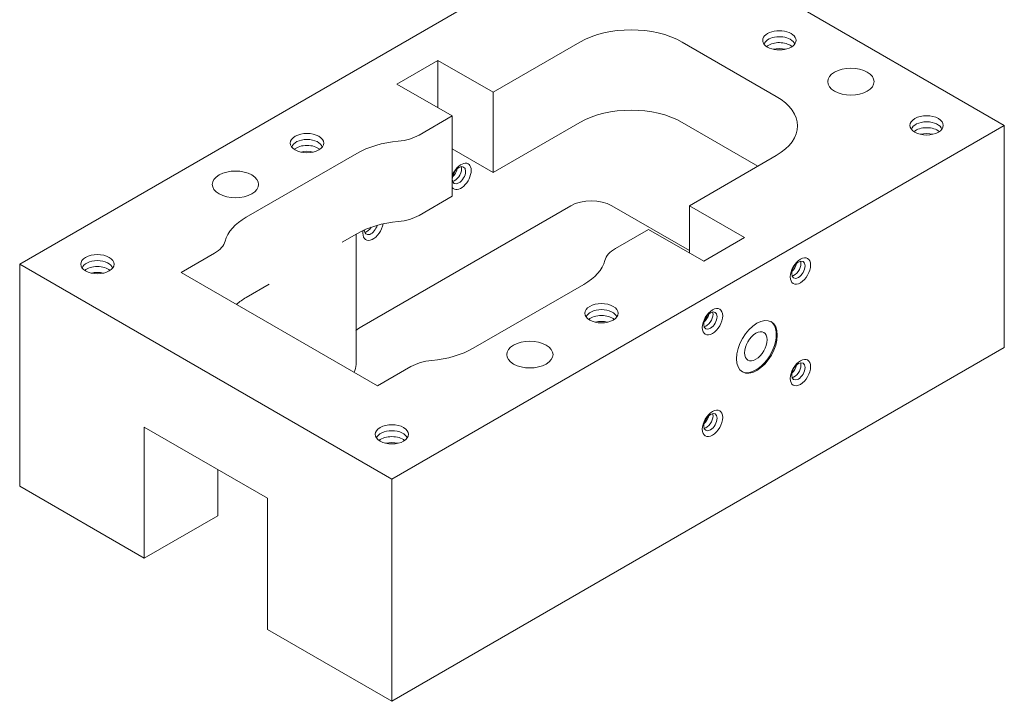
# Model space of a CAD drawing. Header units: millimetres. Extents: x -259 to 118, y 110 to 585.
# Tile 9 of 22: x 39 to 107, y 281 to 328. Entities that reach past the tile are written whole.
import ezdxf

# ---------------------------------------------------------------- set-up
doc = ezdxf.new("R2010")
doc.units = ezdxf.units.MM
doc.header["$MEASUREMENT"] = 0

msp = doc.modelspace()

# ---------------------------------------------------------------- linework, layer by layer
at = {"color": 0, "linetype": 'Continuous', "lineweight": 0, "extrusion": (-2.77556e-17, 0.816497, 0.57735)}
for p, q in [((81.11, 335.259), (38.754, 310.805)), ((81.11, 335.259), (106.849, 320.399)), ((71.493, 322.685), (77.504, 326.155)), ((84.575, 326.155), (91.08, 322.399)), ((64.847, 323.256), (67.675, 324.889)), ((67.675, 321.623), (67.675, 324.889)), ((67.675, 324.889), (71.493, 322.685)), ((68.665, 321.052), (64.847, 323.256)), ((71.493, 322.685), (71.493, 317.133)), ((66.377, 319.731), (68.665, 321.052)), ((68.665, 315.5), (68.665, 321.052)), ((106.849, 320.399), (64.493, 295.945)), ((77.504, 320.603), (71.493, 317.133)), ((89.808, 317.582), (84.575, 320.603)), ((106.849, 305.048), (106.849, 320.399)), ((71.493, 317.133), (68.665, 318.766)), ((54.426, 314.056), (62.063, 318.465)), ((85.07, 314.846), (91.08, 318.317)), ((68.665, 315.5), (66.377, 314.178)), ((62.407, 306.498), (76.867, 314.846)), ((85.07, 311.744), (79.696, 314.846)), ((85.07, 314.846), (85.07, 311.58)), ((88.888, 312.642), (85.07, 314.846)), ((62.063, 312.913), (61.047, 312.327)), ((62.013, 303.876), (62.013, 312.885)), ((79.953, 311.892), (82.241, 313.213)), ((82.241, 313.213), (86.06, 311.009)), ((86.06, 311.009), (88.888, 312.642)), ((49.928, 310.234), (52.234, 311.566)), ((38.754, 295.455), (38.754, 310.805)), ((38.754, 310.805), (64.493, 295.945)), ((49.928, 310.234), (63.504, 302.396)), ((56.007, 309.417), (54.426, 308.504)), ((70.124, 304.992), (77.762, 309.402)), ((64.493, 280.594), (106.849, 305.048)), ((63.504, 302.396), (65.811, 303.727)), ((47.367, 290.482), (47.367, 299.545)), ((47.367, 299.545), (55.881, 294.63)), ((52.459, 296.605), (52.459, 293.422)), ((64.493, 280.594), (64.493, 295.945)), ((38.754, 295.455), (47.367, 290.482)), ((55.881, 285.567), (55.881, 294.63)), ((52.459, 293.422), (47.367, 290.482)), ((64.493, 280.594), (55.881, 285.567))]:
    msp.add_line(p, q, dxfattribs=at)
at = {"color": 0, "linetype": 'Continuous', "lineweight": 0, "extrusion": (1.03002e-16, -1.84432e-29, -1)}
msp.add_ellipse((81.039, 324.114), major_axis=(5, 0), ratio=0.57735, start_param=-2.356194, end_param=-0.785398, dxfattribs=at)
at = {"color": 0, "linetype": 'Continuous', "lineweight": 0, "extrusion": (5.58318e-17, 4.1556e-32, -1)}
msp.add_ellipse((91.292, 326.277), major_axis=(-1.154, 0), ratio=0.57735, start_param=2.356194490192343, end_param=8.63937979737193, dxfattribs=at)
at = {"color": 0, "linetype": 'Continuous', "lineweight": 0}
for centre, major_axis, start_param, end_param in [((91.292, 325.91), (-1.067, 0), -2.356194, -0.157263), ((91.292, 325.91), (1.067, 0), 0.157263, 0.785398), ((91.292, 325.502), (-1.067, 0), -2.356194, -0.597408), ((91.292, 325.093), (-1.067, 0), -1.98113, -1.160463), ((91.292, 325.502), (-1.067, 0), -2.544184, -2.356194), ((96.242, 323.42), (-1.6, 0), -5.497787, 0.785398), ((87.545, 320.358), (5, 0), -0.785398, 0.785398), ((81.039, 318.562), (-5, 0), -2.356194, -0.785398), ((101.475, 320.399), (1.154, 0), -5.497787, 0.785398), ((101.475, 320.031), (1.067, 0), 0.157263, 2.98433), ((101.475, 319.623), (-1.067, 0), -2.544184, -0.597408), ((64.538, 320.792), (2.6, 0), -1.416103, -0.785398), ((101.475, 319.215), (-1.067, 0), -1.98113, -1.160463), ((69.273, 316.871), (-0.5, -0.866), -0.248774, 4.961163), ((65.74, 310.79), (-5.2, 0), -1.416103, -0.785398), ((63.192, 313.36), (-0.5, -0.866), -0.785398, 2.152459), ((63.192, 313.36), (-0.5, -0.866), -1.004536, -0.785398), ((50.396, 312.627), (2.6, 0), -0.785398, -0.154693), ((74.085, 311.525), (5.2, 0), -0.785398, -0.154693), ((58.103, 306.381), (-5.2, 0), -0.785398, -0.579768), ((78.989, 307.416), (1.154, 0), -5.497787, 0.785398), ((78.989, 307.049), (1.067, 0), 0.157263, 2.98433), ((78.989, 306.641), (-1.067, 0), -2.544184, -0.597408), ((78.989, 306.232), (-1.067, 0), -1.98113, -1.160463), ((89.666, 305.13), (1, 1.732), -0.785398, -0.035363), ((89.666, 305.13), (-1, -1.732), 0.035363, 2.356194), ((74.039, 304.559), (-1.6, 0), -5.497787, 0.785398), ((66.447, 307.115), (5.2, 0), -1.416103, -0.785398), ((58.714, 303.876), (3.299, 0), -0.287913, 0), ((64.493, 299.047), (1.154, 0), -5.497787, 0.785398), ((64.493, 298.68), (1.067, 0), 0.157263, 2.98433), ((64.493, 298.272), (-1.067, 0), -2.544184, -0.597408), ((64.493, 297.863), (-1.067, 0), -1.98113, -1.160463)]:
    msp.add_ellipse(centre, major_axis=major_axis, ratio=0.57735, start_param=start_param, end_param=end_param, dxfattribs=at)
at = {"color": 0, "linetype": 'Continuous', "lineweight": 0, "extrusion": (5.52439e-17, -3.55479e-32, -1)}
for centre in [(58.624, 319.174), (44.128, 310.805)]:
    msp.add_ellipse(centre, major_axis=(-1.154, 0), ratio=0.57735, start_param=-3.926991, end_param=2.356194, dxfattribs=at)
at = {"color": 0, "linetype": 'Continuous', "lineweight": 0, "extrusion": (-3.46006e-17, -3.33067e-16, -1)}
for centre in [(58.624, 318.806), (44.128, 310.437)]:
    msp.add_ellipse(centre, major_axis=(-1.067, 0), ratio=0.57735, start_param=0.157263, end_param=2.98433, dxfattribs=at)
at = {"color": 0, "linetype": 'Continuous', "lineweight": 0, "extrusion": (9.52419e-17, -1.70431e-29, -1)}
for centre in [(58.624, 318.398), (44.128, 310.029)]:
    msp.add_ellipse(centre, major_axis=(1.067, 0), ratio=0.57735, start_param=-2.544184, end_param=-0.597408, dxfattribs=at)
at = {"color": 0, "linetype": 'Continuous', "lineweight": 0, "extrusion": (-9.01568e-17, -2.22045e-16, -1)}
msp.add_ellipse((65.74, 316.342), major_axis=(5.2, 0), ratio=0.57735, start_param=-2.356194, end_param=-1.72549, dxfattribs=at)
at = {"color": 0, "linetype": 'Continuous', "lineweight": 0, "extrusion": (-3.53624e-17, -1.11022e-16, -1)}
for centre in [(58.624, 317.99), (44.128, 309.621)]:
    msp.add_ellipse(centre, major_axis=(1.067, 0), ratio=0.57735, start_param=-1.98113, end_param=-1.160463, dxfattribs=at)
at = {"color": 0, "linetype": 'Continuous', "lineweight": 0, "extrusion": (-4.2938e-17, -1.11022e-16, -1)}
msp.add_ellipse((53.674, 316.316), major_axis=(1.6, 0), ratio=0.57735, start_param=-3.926991, end_param=2.356194, dxfattribs=at)
at = {"color": 0, "linetype": 'Continuous', "lineweight": 0, "extrusion": (-2.71844e-16, 2.8752e-17, -1)}
for centre in [(69.131, 316.953), (92.607, 310.421), (86.526, 306.91), (92.607, 303.399), (86.526, 299.888)]:
    msp.add_ellipse(centre, major_axis=(0.327, 0.566), ratio=0.57735, start_param=-5.497787, end_param=0.785398, dxfattribs=at)
at = {"color": 0, "linetype": 'Continuous', "lineweight": 0, "extrusion": (-9.98667e-17, -6.4407e-18, -1)}
for centre, start_param, end_param in [((68.566, 317.279), -2.095435, -1.046158), ((68.849, 317.116), -2.356194, -0.447544)]:
    msp.add_ellipse(centre, major_axis=(-0.327, -0.566), ratio=0.57735, start_param=start_param, end_param=end_param, dxfattribs=at)
at = {"color": 0, "linetype": 'Continuous', "lineweight": 0, "extrusion": (-1.96015e-16, 4.90704e-17, -1)}
msp.add_ellipse((68.849, 317.116), major_axis=(-0.327, -0.566), ratio=0.57735, start_param=-2.694049, end_param=-2.356194, dxfattribs=at)
at = {"color": 0, "linetype": 'Continuous', "lineweight": 0, "extrusion": (-4.93843e-18, 1.11022e-16, -1)}
msp.add_ellipse((78.282, 314.03), major_axis=(2, 0), ratio=0.57735, start_param=-2.356194, end_param=-0.785398, dxfattribs=at)
at = {"color": 0, "linetype": 'Continuous', "lineweight": 0, "extrusion": (4.943e-17, 5.55112e-17, -1)}
msp.add_ellipse((58.103, 311.933), major_axis=(-5.2, 0), ratio=0.57735, start_param=0.154693, end_param=0.785398, dxfattribs=at)
at = {"color": 0, "linetype": 'Continuous', "lineweight": 0, "extrusion": (-2.8275e-17, -2.77556e-16, -1)}
msp.add_ellipse((64.538, 315.24), major_axis=(-2.6, 0), ratio=0.57735, start_param=-2.356194, end_param=-1.72549, dxfattribs=at)
at = {"color": 0, "linetype": 'Continuous', "lineweight": 0, "extrusion": (-2.4037e-16, 1.38778e-16, -1)}
msp.add_ellipse((63.05, 313.442), major_axis=(-0.327, -0.566), ratio=0.57735, start_param=-1.98038, end_param=0.791273, dxfattribs=at)
at = {"color": 0, "linetype": 'Continuous', "lineweight": 0, "extrusion": (-2.77556e-17, -4.80741e-17, -1)}
msp.add_ellipse((62.767, 313.605), major_axis=(-0.327, -0.566), ratio=0.57735, start_param=-1.475913, end_param=-0.447544, dxfattribs=at)
at = {"color": 0, "linetype": 'Continuous', "lineweight": 0, "extrusion": (-1.84485e-17, 1.63011e-33, -1)}
msp.add_ellipse((81.791, 310.831), major_axis=(-2.6, 0), ratio=0.57735, start_param=0.154693, end_param=0.785398, dxfattribs=at)
at = {"color": 0, "linetype": 'Continuous', "lineweight": 0, "extrusion": (-1.64541e-16, 1.59096e-16, -1)}
for centre in [(92.749, 310.339), (86.668, 306.828)]:
    msp.add_ellipse(centre, major_axis=(-0.5, -0.866), ratio=0.57735, start_param=-5.497787, end_param=0.785398, dxfattribs=at)
at = {"color": 0, "linetype": 'Continuous', "lineweight": 0, "extrusion": (-1.79415e-16, -8.87111e-17, -1)}
for centre in [(92.042, 310.747), (92.042, 303.726)]:
    msp.add_ellipse(centre, major_axis=(-0.327, -0.566), ratio=0.57735, start_param=-2.095435, end_param=-1.046158, dxfattribs=at)
at = {"color": 0, "linetype": 'Continuous', "lineweight": 0, "extrusion": (-2.60689e-16, 2.14608e-16, -1)}
for centre in [(92.324, 310.584), (92.324, 303.562)]:
    msp.add_ellipse(centre, major_axis=(-0.327, -0.566), ratio=0.57735, start_param=-2.356194, end_param=-0.447544, dxfattribs=at)
at = {"color": 0, "linetype": 'Continuous', "lineweight": 0, "extrusion": (-4.0637e-17, 1.51659e-16, -1)}
for centre in [(92.324, 310.584), (92.324, 303.562)]:
    msp.add_ellipse(centre, major_axis=(-0.327, -0.566), ratio=0.57735, start_param=-2.694049, end_param=-2.356194, dxfattribs=at)
at = {"color": 0, "linetype": 'Continuous', "lineweight": 0, "extrusion": (-3.19919e-16, 5.65075e-17, -1)}
for centre in [(85.96, 307.236), (85.96, 300.215)]:
    msp.add_ellipse(centre, major_axis=(-0.327, -0.566), ratio=0.57735, start_param=-2.095435, end_param=-1.046158, dxfattribs=at)
at = {"color": 0, "linetype": 'Continuous', "lineweight": 0, "extrusion": (-2.64407e-16, 1.52656e-16, -1)}
for centre in [(86.243, 307.073), (86.243, 300.051)]:
    msp.add_ellipse(centre, major_axis=(-0.327, -0.566), ratio=0.57735, start_param=-2.356194, end_param=-0.447544, dxfattribs=at)
at = {"color": 0, "linetype": 'Continuous', "lineweight": 0, "extrusion": (5.17926e-17, 3.41963e-17, -1)}
for centre in [(86.243, 307.073), (86.243, 300.051)]:
    msp.add_ellipse(centre, major_axis=(-0.327, -0.566), ratio=0.57735, start_param=-2.694049, end_param=-2.356194, dxfattribs=at)
at = {"color": 0, "linetype": 'Continuous', "lineweight": 0, "extrusion": (7.43708e-18, 1.23904e-16, -1)}
msp.add_ellipse((89.737, 305.089), major_axis=(1, 1.732), ratio=0.57735, start_param=-5.497787, end_param=0.785398, dxfattribs=at)
at = {"color": 0, "linetype": 'Continuous', "lineweight": 0, "extrusion": (3.0357e-17, -1.11022e-16, -1)}
msp.add_ellipse((64.528, 305.273), major_axis=(3, 0), ratio=0.57735, start_param=-2.565097, end_param=-2.356194, dxfattribs=at)
at = {"color": 0, "linetype": 'Continuous', "lineweight": 0, "extrusion": (-4.80741e-17, 2.77556e-17, -1)}
msp.add_ellipse((89.666, 305.13), major_axis=(-0.55, -0.953), ratio=0.57735, start_param=-2.356194, end_param=3.926991, dxfattribs=at)
at = {"color": 0, "linetype": 'Continuous', "lineweight": 0, "extrusion": (-5.29282e-17, -2.22045e-16, -1)}
msp.add_ellipse((67.649, 302.666), major_axis=(2.6, 0), ratio=0.57735, start_param=-2.356194, end_param=-1.72549, dxfattribs=at)
at = {"color": 0, "linetype": 'Continuous', "lineweight": 0, "extrusion": (-1.36785e-16, 2.0717e-16, -1)}
for centre in [(92.749, 303.317), (86.668, 299.806)]:
    msp.add_ellipse(centre, major_axis=(-0.5, -0.866), ratio=0.57735, start_param=-5.497787, end_param=0.785398, dxfattribs=at)

doc.saveas('drawing.dxf')
